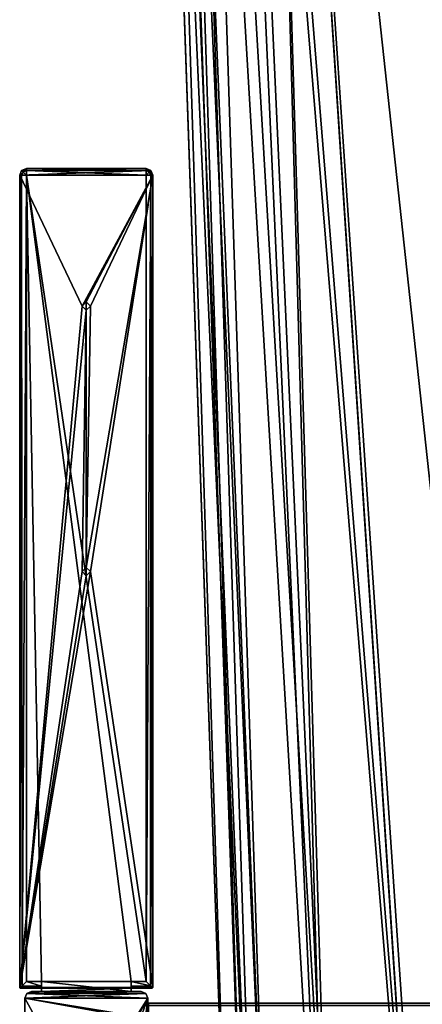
# Model space of a CAD drawing. Header units: millimetres. Extents: x -294 to 294, y -42 to 416.
# Tile 57 of 242: x -268 to -219, y 69 to 188. Entities that reach past the tile are written whole.
import ezdxf

# ---------------------------------------------------------------- set-up
doc = ezdxf.new("R2010")
doc.units = ezdxf.units.MM
doc.header["$LTSCALE"] = 65.185185
for name, color, linetype in [('11', 7, 'CONTINUOUS'), ('12', 7, 'CONTINUOUS'), ('1417', 7, 'CONTINUOUS'), ('1438', 7, 'CONTINUOUS'), ('1439', 7, 'CONTINUOUS'), ('1449', 7, 'CONTINUOUS'), ('1480', 7, 'CONTINUOUS'), ('1540', 7, 'CONTINUOUS'), ('1561', 7, 'CONTINUOUS'), ('1569', 7, 'CONTINUOUS'), ('1570', 7, 'CONTINUOUS'), ('1578', 7, 'CONTINUOUS'), ('180', 7, 'CONTINUOUS'), ('181', 7, 'CONTINUOUS'), ('182', 7, 'CONTINUOUS'), ('183', 7, 'CONTINUOUS'), ('184', 7, 'CONTINUOUS'), ('185', 7, 'CONTINUOUS'), ('186', 7, 'CONTINUOUS'), ('187', 7, 'CONTINUOUS'), ('188', 7, 'CONTINUOUS'), ('189', 7, 'CONTINUOUS'), ('190', 7, 'CONTINUOUS'), ('191', 7, 'CONTINUOUS'), ('192', 7, 'CONTINUOUS'), ('193', 7, 'CONTINUOUS'), ('194', 7, 'CONTINUOUS'), ('195', 7, 'CONTINUOUS'), ('196', 7, 'CONTINUOUS'), ('197', 7, 'CONTINUOUS'), ('198', 7, 'CONTINUOUS'), ('199', 7, 'CONTINUOUS'), ('200', 7, 'CONTINUOUS'), ('201', 7, 'CONTINUOUS'), ('202', 7, 'CONTINUOUS'), ('207', 7, 'CONTINUOUS'), ('243', 7, 'CONTINUOUS'), ('245', 7, 'CONTINUOUS'), ('293', 7, 'CONTINUOUS'), ('294', 7, 'CONTINUOUS'), ('295', 7, 'CONTINUOUS'), ('296', 7, 'CONTINUOUS'), ('299', 7, 'CONTINUOUS'), ('300', 7, 'CONTINUOUS'), ('8', 7, 'CONTINUOUS'), ('9', 7, 'CONTINUOUS')]:
    doc.layers.add(name, color=color, linetype=linetype)

msp = doc.modelspace()

# ---------------------------------------------------------------- linework, layer by layer
at = {"layer": '11', "color": 7, "linetype": 'CONTINUOUS', "true_color": 0x404040}
for points in [[(-252, 69, -446), (-252, 69, -432.59), (252, 69, -432.59), (-252, 69, -446)], [(-252, 69, -446), (252, 69, -432.59), (252, 69, -446), (-252, 69, -446)]]:
    msp.add_3dface(points, dxfattribs=at)
at = {"layer": '12', "color": 7, "linetype": 'CONTINUOUS', "true_color": 0x404040}
for points in [[(-252, 68.71, -446.71), (-252, 69, -446), (252, 68.71, -446.71), (-252, 68.71, -446.71)], [(-252, 69, -446), (252, 69, -446), (252, 68.71, -446.71), (-252, 69, -446)]]:
    msp.add_3dface(points, dxfattribs=at)
at = {"layer": '1417', "linetype": 'CONTINUOUS'}
for points in [[(53.84, 324, -331.45), (-238.84, 324, -331.45), (-220.19, 38.79, -321.49), (53.84, 324, -331.45)], [(-219.43, 38.79, -321.49), (53.84, 324, -331.45), (-220.19, 38.79, -321.49), (-219.43, 38.79, -321.49)], [(53.84, 324, -331.45), (-219.43, 38.79, -321.49), (34.43, 38.79, -321.49), (53.84, 324, -331.45)]]:
    msp.add_3dface(points, dxfattribs=at)
at = {"layer": '1438', "linetype": 'CONTINUOUS'}
for points in [[(-238.84, 324, -15.55), (53.84, 324, -15.55), (35.19, 38.79, -25.51), (-238.84, 324, -15.55)], [(-220.19, 38.79, -25.51), (-238.84, 324, -15.55), (-219.43, 38.79, -25.51), (-220.19, 38.79, -25.51)], [(-219.43, 38.79, -25.51), (-238.84, 324, -15.55), (34.43, 38.79, -25.51), (-219.43, 38.79, -25.51)], [(34.43, 38.79, -25.51), (-238.84, 324, -15.55), (35.19, 38.79, -25.51), (34.43, 38.79, -25.51)]]:
    msp.add_3dface(points, dxfattribs=at)
at = {"layer": '1439', "linetype": 'CONTINUOUS'}
for points in [[(-250.45, 324, -27.16), (-249.57, 324, -22.71), (-240.49, 38.79, -45.81), (-250.45, 324, -27.16)], [(-249.57, 324, -22.71), (-247.06, 324, -18.95), (-237.77, 38.65, -35.66), (-249.57, 324, -22.71)], [(-240.49, 38.79, -45.81), (-249.57, 324, -22.71), (-237.77, 38.65, -35.66), (-240.49, 38.79, -45.81)], [(-247.06, 324, -18.95), (-243.29, 324, -16.43), (-230.34, 38.65, -28.23), (-247.06, 324, -18.95)], [(-237.77, 38.65, -35.66), (-247.06, 324, -18.95), (-230.34, 38.65, -28.23), (-237.77, 38.65, -35.66)], [(-243.29, 324, -16.43), (-238.84, 324, -15.55), (-230.34, 38.65, -28.23), (-243.29, 324, -16.43)], [(-238.84, 324, -15.55), (-220.19, 38.79, -25.51), (-230.34, 38.65, -28.23), (-238.84, 324, -15.55)]]:
    msp.add_3dface(points, dxfattribs=at)
at = {"layer": '1449', "linetype": 'CONTINUOUS'}
for points in [[(-250.45, 324, -319.84), (-250.45, 324, -27.16), (-240.49, 38.79, -45.81), (-250.45, 324, -319.84)], [(-250.45, 324, -319.84), (-240.49, 38.79, -45.81), (-240.49, 38.79, -46.57), (-250.45, 324, -319.84)], [(-250.45, 324, -319.84), (-240.49, 38.79, -46.57), (-240.49, 38.79, -300.43), (-250.45, 324, -319.84)], [(-240.49, 38.79, -301.19), (-250.45, 324, -319.84), (-240.49, 38.79, -300.43), (-240.49, 38.79, -301.19)]]:
    msp.add_3dface(points, dxfattribs=at)
at = {"layer": '1480', "linetype": 'CONTINUOUS'}
for points in [[(-249.57, 324, -324.28), (-250.45, 324, -319.84), (-237.77, 38.65, -311.34), (-249.57, 324, -324.28)], [(-250.45, 324, -319.84), (-240.49, 38.79, -301.19), (-237.77, 38.65, -311.34), (-250.45, 324, -319.84)], [(-247.06, 324, -328.05), (-249.57, 324, -324.28), (-237.77, 38.65, -311.34), (-247.06, 324, -328.05)], [(-243.28, 324, -330.57), (-247.06, 324, -328.05), (-230.34, 38.65, -318.77), (-243.28, 324, -330.57)], [(-247.06, 324, -328.05), (-237.77, 38.65, -311.34), (-230.34, 38.65, -318.77), (-247.06, 324, -328.05)], [(-238.84, 324, -331.45), (-243.28, 324, -330.57), (-220.19, 38.79, -321.49), (-238.84, 324, -331.45)], [(-220.19, 38.79, -321.49), (-243.28, 324, -330.57), (-230.34, 38.65, -318.77), (-220.19, 38.79, -321.49)]]:
    msp.add_3dface(points, dxfattribs=at)
at = {"layer": '1540', "linetype": 'CONTINUOUS'}
msp.add_3dface([(-193.25, 322, -13.62), (-238.71, 322, -13.62), (-218.63, 15, -24.34), (-193.25, 322, -13.62)], dxfattribs=at)
at = {"layer": '1561', "linetype": 'CONTINUOUS'}
for points in [[(-238.71, 322, -333.38), (-193.25, 239, -330.49), (-205.49, 15, -322.66), (-238.71, 322, -333.38)], [(-218.63, 15, -322.66), (-238.71, 322, -333.38), (-205.49, 15, -322.66), (-218.63, 15, -322.66)]]:
    msp.add_3dface(points, dxfattribs=at)
at = {"layer": '1569', "linetype": 'CONTINUOUS'}
for points in [[(-252.38, 322, -319.71), (-251.35, 322, -324.95), (-241.66, 15, -299.63), (-252.38, 322, -319.71)], [(-251.35, 322, -324.95), (-248.39, 322, -329.38), (-238.58, 15, -311.15), (-251.35, 322, -324.95)], [(-241.66, 15, -299.63), (-251.35, 322, -324.95), (-238.58, 15, -311.15), (-241.66, 15, -299.63)], [(-248.39, 322, -329.38), (-243.95, 322, -332.34), (-230.16, 15, -319.58), (-248.39, 322, -329.38)], [(-238.58, 15, -311.15), (-248.39, 322, -329.38), (-230.16, 15, -319.58), (-238.58, 15, -311.15)], [(-243.95, 322, -332.34), (-238.71, 322, -333.38), (-230.16, 15, -319.58), (-243.95, 322, -332.34)], [(-238.71, 322, -333.38), (-218.63, 15, -322.66), (-230.16, 15, -319.58), (-238.71, 322, -333.38)]]:
    msp.add_3dface(points, dxfattribs=at)
at = {"layer": '1570', "linetype": 'CONTINUOUS'}
for points in [[(-252.38, 322, -27.29), (-249.49, 239, -72.75), (-241.66, 15, -60.51), (-252.38, 322, -27.29)], [(-241.66, 15, -47.37), (-252.38, 322, -27.29), (-241.66, 15, -60.51), (-241.66, 15, -47.37)], [(-252.38, 322, -274.25), (-252.38, 322, -319.71), (-241.66, 15, -299.63), (-252.38, 322, -274.25)], [(-252.38, 322, -274.25), (-241.66, 15, -299.63), (-249.49, 239, -274.25), (-252.38, 322, -274.25)], [(-249.49, 239, -74.25), (-241.66, 15, -299.63), (-249.49, 239, -72.75), (-249.49, 239, -74.25)], [(-241.66, 15, -299.63), (-249.49, 239, -74.25), (-249.49, 239, -272.75), (-241.66, 15, -299.63)], [(-249.49, 239, -72.75), (-241.66, 15, -299.63), (-241.66, 15, -286.49), (-249.49, 239, -72.75)], [(-249.49, 239, -274.25), (-241.66, 15, -299.63), (-249.49, 239, -272.75), (-249.49, 239, -274.25)], [(-241.66, 15, -60.51), (-249.49, 239, -72.75), (-241.66, 15, -286.49), (-241.66, 15, -60.51)]]:
    msp.add_3dface(points, dxfattribs=at)
at = {"layer": '1578', "linetype": 'CONTINUOUS'}
for points in [[(-251.35, 322, -22.06), (-252.38, 322, -27.29), (-238.58, 15, -35.84), (-251.35, 322, -22.06)], [(-252.38, 322, -27.29), (-241.66, 15, -47.37), (-238.58, 15, -35.84), (-252.38, 322, -27.29)], [(-248.39, 322, -17.62), (-251.35, 322, -22.06), (-238.58, 15, -35.84), (-248.39, 322, -17.62)], [(-243.95, 322, -14.65), (-248.39, 322, -17.62), (-230.16, 15, -27.42), (-243.95, 322, -14.65)], [(-230.16, 15, -27.42), (-248.39, 322, -17.62), (-238.58, 15, -35.84), (-230.16, 15, -27.42)], [(-238.71, 322, -13.62), (-243.95, 322, -14.65), (-218.63, 15, -24.34), (-238.71, 322, -13.62)], [(-218.63, 15, -24.34), (-243.95, 322, -14.65), (-230.16, 15, -27.42), (-218.63, 15, -24.34)]]:
    msp.add_3dface(points, dxfattribs=at)
at = {"layer": '180', "color": 7, "linetype": 'CONTINUOUS', "true_color": 0x404040}
for points in [[(-267.28, 169.33), (-267.51, 168.76), (-251.72, 169.33), (-267.28, 169.33)], [(-251.72, 169.33), (-267.51, 168.76), (-251.49, 168.76), (-251.72, 169.33)], [(-267.51, 168.76), (-267.51, 70.9), (-260, 153), (-267.51, 168.76)], [(-251.49, 168.76), (-267.51, 168.76), (-260, 153), (-251.49, 168.76)], [(-266.71, 169.56), (-267.28, 169.33), (-252.29, 169.56), (-266.71, 169.56)], [(-252.29, 169.56), (-267.28, 169.33), (-251.72, 169.33), (-252.29, 169.56)], [(-259.5, 153.5), (-251.49, 168.76), (-260, 153), (-259.5, 153.5)], [(-259, 153), (-251.49, 168.76), (-259.5, 153.5), (-259, 153)], [(-251.49, 168.76), (-259, 153), (-259.5, 121.5), (-251.49, 168.76)], [(-259, 121), (-251.49, 168.76), (-259.5, 121.5), (-259, 121)], [(-251.49, 70.9), (-251.49, 168.76), (-259, 121), (-251.49, 70.9)], [(-260, 153), (-267.51, 70.9), (-259.5, 152.5), (-260, 153)], [(-259.5, 152.5), (-267.51, 70.9), (-260, 121), (-259.5, 152.5)], [(-259.5, 121.5), (-259.5, 152.5), (-260, 121), (-259.5, 121.5)], [(-259, 153), (-259.5, 152.5), (-259.5, 121.5), (-259, 153)], [(-267.51, 70.9), (-251.49, 70.9), (-259, 121), (-267.51, 70.9)], [(-267.51, 70.9), (-259, 121), (-259.5, 120.5), (-267.51, 70.9)], [(-260, 121), (-267.51, 70.9), (-259.5, 120.5), (-260, 121)], [(-267.51, 70.9), (-267.48, 70.83), (-251.49, 70.9), (-267.51, 70.9)], [(-251.49, 70.9), (-267.48, 70.83), (-251.52, 70.83), (-251.49, 70.9)], [(-267.48, 70.83), (-267.41, 70.8), (-251.52, 70.83), (-267.48, 70.83)], [(-267.41, 70.8), (-264.9, 70.8), (-251.52, 70.83), (-267.41, 70.8)], [(-252.1, 69.6), (-252.33, 70.17), (-266.9, 69.6), (-252.1, 69.6)], [(-266.9, 69.6), (-252.33, 70.17), (-266.67, 70.17), (-266.9, 69.6)], [(-264.9, 70.4), (-266.1, 70.4), (-266.67, 70.17), (-264.9, 70.4)], [(-254.1, 70.4), (-264.9, 70.4), (-266.67, 70.17), (-254.1, 70.4)], [(-252.9, 70.4), (-254.1, 70.4), (-266.67, 70.17), (-252.9, 70.4)], [(-252.33, 70.17), (-252.9, 70.4), (-266.67, 70.17), (-252.33, 70.17)], [(-251.52, 70.83), (-264.9, 70.8), (-254.1, 70.8), (-251.52, 70.83)], [(-264.9, 70.8), (-264.9, 70.4), (-254.1, 70.8), (-264.9, 70.8)], [(-254.1, 70.8), (-264.9, 70.4), (-254.1, 70.4), (-254.1, 70.8)], [(-251.59, 70.8), (-251.52, 70.83), (-254.1, 70.8), (-251.59, 70.8)], [(-266.9, 28.8), (-252.1, 69.6), (-259, 57), (-266.9, 28.8)], [(-252.1, 69.6), (-266.9, 28.8), (-259.5, 7.5), (-252.1, 69.6)], [(-252.1, 69.6), (-266.9, 69.6), (-260, 57), (-252.1, 69.6)], [(-266.9, 69.6), (-266.9, 28.8), (-260, 57), (-266.9, 69.6)], [(-259.5, 57.5), (-252.1, 69.6), (-260, 57), (-259.5, 57.5)], [(-259, 57), (-252.1, 69.6), (-259.5, 57.5), (-259, 57)], [(-259, 7), (-252.1, 69.6), (-259.5, 7.5), (-259, 7)], [(-252.6, 5.82), (-252.1, 69.6), (-259, 7), (-252.6, 5.82)], [(-252.1, 5.82), (-252.1, 69.6), (-252.6, 5.82), (-252.1, 5.82)]]:
    msp.add_3dface(points, dxfattribs=at)
at = {"layer": '181', "color": 7, "linetype": 'CONTINUOUS', "true_color": 0x404040}
for points in [[(-266.1, 70.4), (-264.9, 70.4), (-264.9, 70.4, -18.5), (-266.1, 70.4)], [(-266.1, 70.4), (-264.9, 70.4, -18.5), (-252.9, 70.4, -447), (-266.1, 70.4)], [(-266.1, 70.4, -447), (-266.1, 70.4), (-252.9, 70.4, -447), (-266.1, 70.4, -447)], [(-264.9, 70.4, -18.5), (-254.1, 70.4, -18.5), (-252.9, 70.4, -447), (-264.9, 70.4, -18.5)], [(-254.1, 70.4), (-252.9, 70.4), (-252.9, 70.4, -447), (-254.1, 70.4)], [(-254.1, 70.4, -18.5), (-254.1, 70.4), (-252.9, 70.4, -447), (-254.1, 70.4, -18.5)]]:
    msp.add_3dface(points, dxfattribs=at)
at = {"layer": '182', "color": 7, "linetype": 'CONTINUOUS', "true_color": 0x404040}
for points in [[(-254.1, 71.6, -18.5), (-264.9, 71.6, -18.5), (-266.71, 168.76, -18.5), (-254.1, 71.6, -18.5)], [(-266.71, 168.76, -18.5), (-264.9, 71.6, -18.5), (-266.71, 71.6, -18.5), (-266.71, 168.76, -18.5)], [(-252.29, 71.6, -18.5), (-254.1, 71.6, -18.5), (-266.71, 168.76, -18.5), (-252.29, 71.6, -18.5)], [(-252.29, 168.76, -18.5), (-252.29, 71.6, -18.5), (-266.71, 168.76, -18.5), (-252.29, 168.76, -18.5)], [(-254.1, 70.4, -18.5), (-264.9, 70.4, -18.5), (-264.9, 71.6, -18.5), (-254.1, 70.4, -18.5)], [(-254.1, 70.4, -18.5), (-264.9, 71.6, -18.5), (-254.1, 71.6, -18.5), (-254.1, 70.4, -18.5)]]:
    msp.add_3dface(points, dxfattribs=at)
at = {"layer": '183', "color": 7, "linetype": 'CONTINUOUS', "true_color": 0x404040}
for points in [[(-267.22, 71.09, -18.31), (-266.71, 71.6, -18.5), (-264.9, 71.03, -18.27), (-267.22, 71.09, -18.31)], [(-266.71, 71.6, -18.5), (-264.9, 71.6, -18.5), (-264.9, 71.03, -18.27), (-266.71, 71.6, -18.5)], [(-267.48, 70.83, -17.91), (-267.22, 71.09, -18.31), (-264.9, 71.03, -18.27), (-267.48, 70.83, -17.91)], [(-264.9, 70.8, -17.7), (-267.48, 70.83, -17.91), (-264.9, 71.03, -18.27), (-264.9, 70.8, -17.7)], [(-267.45, 70.81, -17.81), (-267.48, 70.83, -17.91), (-264.9, 70.8, -17.7), (-267.45, 70.81, -17.81)], [(-267.41, 70.8, -17.7), (-267.45, 70.81, -17.81), (-264.9, 70.8, -17.7), (-267.41, 70.8, -17.7)]]:
    msp.add_3dface(points, dxfattribs=at)
at = {"layer": '184', "color": 7, "linetype": 'CONTINUOUS', "true_color": 0x404040}
for points in [[(-267.51, 168.76, -17.7), (-267.28, 168.76, -18.27), (-267.51, 70.9, -17.7), (-267.51, 168.76, -17.7)], [(-267.51, 70.9, -17.7), (-267.28, 168.76, -18.27), (-267.5, 70.86, -17.81), (-267.51, 70.9, -17.7)], [(-267.28, 168.76, -18.27), (-267.48, 70.83, -17.91), (-267.5, 70.86, -17.81), (-267.28, 168.76, -18.27)], [(-267.22, 71.09, -18.31), (-267.48, 70.83, -17.91), (-267.28, 168.76, -18.27), (-267.22, 71.09, -18.31)], [(-266.71, 168.76, -18.5), (-267.22, 71.09, -18.31), (-267.28, 168.76, -18.27), (-266.71, 168.76, -18.5)], [(-266.71, 168.76, -18.5), (-266.71, 71.6, -18.5), (-267.22, 71.09, -18.31), (-266.71, 168.76, -18.5)]]:
    msp.add_3dface(points, dxfattribs=at)
at = {"layer": '185', "color": 7, "linetype": 'CONTINUOUS', "true_color": 0x404040}
for points in [[(-267.48, 70.83), (-267.51, 70.9), (-267.5, 70.86, -17.81), (-267.48, 70.83)], [(-267.51, 70.9), (-267.51, 70.9, -17.7), (-267.5, 70.86, -17.81), (-267.51, 70.9)], [(-267.48, 70.83, -17.91), (-267.48, 70.83), (-267.5, 70.86, -17.81), (-267.48, 70.83, -17.91)], [(-267.41, 70.8), (-267.48, 70.83), (-267.41, 70.8, -17.7), (-267.41, 70.8)], [(-267.48, 70.83), (-267.48, 70.83, -17.91), (-267.45, 70.81, -17.81), (-267.48, 70.83)], [(-267.48, 70.83), (-267.45, 70.81, -17.81), (-267.41, 70.8, -17.7), (-267.48, 70.83)]]:
    msp.add_3dface(points, dxfattribs=at)
at = {"layer": '186', "color": 7, "linetype": 'CONTINUOUS', "true_color": 0x404040}
for points in [[(-267.51, 70.9), (-267.51, 168.76), (-267.51, 70.9, -17.7), (-267.51, 70.9)], [(-267.51, 168.76), (-267.51, 168.76, -17.7), (-267.51, 70.9, -17.7), (-267.51, 168.76)]]:
    msp.add_3dface(points, dxfattribs=at)
at = {"layer": '187', "color": 7, "linetype": 'CONTINUOUS', "true_color": 0x404040}
for points in [[(-267.51, 168.76), (-267.28, 169.33), (-267.51, 168.76, -17.7), (-267.51, 168.76)], [(-267.51, 168.76, -17.7), (-267.28, 169.33), (-267.28, 169.33, -17.7), (-267.51, 168.76, -17.7)], [(-267.28, 169.33), (-266.71, 169.56), (-267.28, 169.33, -17.7), (-267.28, 169.33)], [(-266.71, 169.56), (-266.71, 169.56, -17.7), (-267.28, 169.33, -17.7), (-266.71, 169.56)]]:
    msp.add_3dface(points, dxfattribs=at)
at = {"layer": '188', "color": 7, "linetype": 'CONTINUOUS', "true_color": 0x404040}
for points in [[(-266.71, 169.56), (-252.29, 169.56), (-252.29, 169.56, -17.7), (-266.71, 169.56)], [(-266.71, 169.56, -17.7), (-266.71, 169.56), (-252.29, 169.56, -17.7), (-266.71, 169.56, -17.7)]]:
    msp.add_3dface(points, dxfattribs=at)
at = {"layer": '189', "color": 7, "linetype": 'CONTINUOUS', "true_color": 0x404040}
for points in [[(-266.71, 169.56, -17.7), (-252.29, 169.56, -17.7), (-252.29, 169.33, -18.27), (-266.71, 169.56, -17.7)], [(-266.71, 169.56, -17.7), (-252.29, 169.33, -18.27), (-266.71, 169.33, -18.27), (-266.71, 169.56, -17.7)], [(-252.29, 168.76, -18.5), (-266.71, 168.76, -18.5), (-266.71, 169.33, -18.27), (-252.29, 168.76, -18.5)], [(-252.29, 169.33, -18.27), (-252.29, 168.76, -18.5), (-266.71, 169.33, -18.27), (-252.29, 169.33, -18.27)]]:
    msp.add_3dface(points, dxfattribs=at)
at = {"layer": '190', "color": 7, "linetype": 'CONTINUOUS', "true_color": 0x404040}
for points in [[(-252.29, 169.33, -18.27), (-252.29, 169.56, -17.7), (-251.91, 169.14, -18.29), (-252.29, 169.33, -18.27)], [(-251.91, 169.14, -18.29), (-252.29, 169.56, -17.7), (-251.72, 169.33, -17.7), (-251.91, 169.14, -18.29)], [(-252.29, 168.76, -18.5), (-252.29, 169.33, -18.27), (-251.91, 169.14, -18.29), (-252.29, 168.76, -18.5)], [(-252.29, 168.76, -18.5), (-251.91, 169.14, -18.29), (-251.72, 168.76, -18.27), (-252.29, 168.76, -18.5)], [(-251.91, 169.14, -18.29), (-251.72, 169.33, -17.7), (-251.72, 168.76, -18.27), (-251.91, 169.14, -18.29)], [(-251.72, 169.33, -17.7), (-251.49, 168.76, -17.7), (-251.72, 168.76, -18.27), (-251.72, 169.33, -17.7)]]:
    msp.add_3dface(points, dxfattribs=at)
at = {"layer": '191', "color": 7, "linetype": 'CONTINUOUS', "true_color": 0x404040}
for points in [[(-252.29, 169.56), (-251.72, 169.33), (-251.72, 169.33, -17.7), (-252.29, 169.56)], [(-252.29, 169.56, -17.7), (-252.29, 169.56), (-251.72, 169.33, -17.7), (-252.29, 169.56, -17.7)], [(-251.72, 169.33), (-251.49, 168.76), (-251.72, 169.33, -17.7), (-251.72, 169.33)], [(-251.72, 169.33, -17.7), (-251.49, 168.76), (-251.49, 168.76, -17.7), (-251.72, 169.33, -17.7)]]:
    msp.add_3dface(points, dxfattribs=at)
at = {"layer": '192', "color": 7, "linetype": 'CONTINUOUS', "true_color": 0x404040}
for points in [[(-251.49, 168.76), (-251.49, 70.9), (-251.49, 168.76, -17.7), (-251.49, 168.76)], [(-251.49, 168.76, -17.7), (-251.49, 70.9), (-251.49, 70.9, -17.7), (-251.49, 168.76, -17.7)]]:
    msp.add_3dface(points, dxfattribs=at)
at = {"layer": '193', "color": 7, "linetype": 'CONTINUOUS', "true_color": 0x404040}
for points in [[(-252.29, 71.6, -18.5), (-252.29, 168.76, -18.5), (-251.72, 168.76, -18.27), (-252.29, 71.6, -18.5)], [(-252.29, 71.6, -18.5), (-251.72, 168.76, -18.27), (-251.78, 71.09, -18.31), (-252.29, 71.6, -18.5)], [(-251.78, 71.09, -18.31), (-251.72, 168.76, -18.27), (-251.52, 70.83, -17.91), (-251.78, 71.09, -18.31)], [(-251.72, 168.76, -18.27), (-251.49, 168.76, -17.7), (-251.52, 70.83, -17.91), (-251.72, 168.76, -18.27)], [(-251.52, 70.83, -17.91), (-251.49, 168.76, -17.7), (-251.5, 70.86, -17.81), (-251.52, 70.83, -17.91)], [(-251.49, 168.76, -17.7), (-251.49, 70.9, -17.7), (-251.5, 70.86, -17.81), (-251.49, 168.76, -17.7)]]:
    msp.add_3dface(points, dxfattribs=at)
at = {"layer": '194', "color": 7, "linetype": 'CONTINUOUS', "true_color": 0x404040}
for points in [[(-251.52, 70.83), (-251.59, 70.8), (-251.55, 70.81, -17.81), (-251.52, 70.83)], [(-251.55, 70.81, -17.81), (-251.59, 70.8), (-251.59, 70.8, -17.7), (-251.55, 70.81, -17.81)], [(-251.52, 70.83, -17.91), (-251.52, 70.83), (-251.55, 70.81, -17.81), (-251.52, 70.83, -17.91)], [(-251.49, 70.9), (-251.52, 70.83), (-251.49, 70.9, -17.7), (-251.49, 70.9)], [(-251.49, 70.9, -17.7), (-251.52, 70.83), (-251.5, 70.86, -17.81), (-251.49, 70.9, -17.7)], [(-251.52, 70.83), (-251.52, 70.83, -17.91), (-251.5, 70.86, -17.81), (-251.52, 70.83)]]:
    msp.add_3dface(points, dxfattribs=at)
at = {"layer": '195', "color": 7, "linetype": 'CONTINUOUS', "true_color": 0x404040}
for points in [[(-254.1, 71.6, -18.5), (-252.29, 71.6, -18.5), (-251.78, 71.09, -18.31), (-254.1, 71.6, -18.5)], [(-254.1, 71.6, -18.5), (-251.78, 71.09, -18.31), (-254.1, 71.03, -18.27), (-254.1, 71.6, -18.5)], [(-251.78, 71.09, -18.31), (-251.52, 70.83, -17.91), (-254.1, 71.03, -18.27), (-251.78, 71.09, -18.31)], [(-251.52, 70.83, -17.91), (-251.55, 70.81, -17.81), (-254.1, 71.03, -18.27), (-251.52, 70.83, -17.91)], [(-251.55, 70.81, -17.81), (-251.59, 70.8, -17.7), (-254.1, 71.03, -18.27), (-251.55, 70.81, -17.81)], [(-251.59, 70.8, -17.7), (-254.1, 70.8, -17.7), (-254.1, 71.03, -18.27), (-251.59, 70.8, -17.7)]]:
    msp.add_3dface(points, dxfattribs=at)
at = {"layer": '196', "color": 7, "linetype": 'CONTINUOUS', "true_color": 0x404040}
for points in [[(-251.59, 70.8), (-254.1, 70.8), (-254.1, 70.8, -17.7), (-251.59, 70.8)], [(-251.59, 70.8, -17.7), (-251.59, 70.8), (-254.1, 70.8, -17.7), (-251.59, 70.8, -17.7)]]:
    msp.add_3dface(points, dxfattribs=at)
at = {"layer": '197', "color": 7, "linetype": 'CONTINUOUS', "true_color": 0x404040}
for points in [[(-254.1, 70.4, -18.5), (-254.1, 71.6, -18.5), (-254.1, 71.03, -18.27), (-254.1, 70.4, -18.5)], [(-254.1, 70.8, -17.7), (-254.1, 70.4, -18.5), (-254.1, 71.03, -18.27), (-254.1, 70.8, -17.7)], [(-254.1, 70.8), (-254.1, 70.4), (-254.1, 70.4, -18.5), (-254.1, 70.8)], [(-254.1, 70.8), (-254.1, 70.4, -18.5), (-254.1, 70.8, -17.7), (-254.1, 70.8)]]:
    msp.add_3dface(points, dxfattribs=at)
at = {"layer": '198', "color": 7, "linetype": 'CONTINUOUS', "true_color": 0x404040}
for points in [[(-267.51, 168.76, -17.7), (-267.28, 169.33, -17.7), (-267.09, 169.14, -18.29), (-267.51, 168.76, -17.7)], [(-267.28, 168.76, -18.27), (-267.51, 168.76, -17.7), (-267.09, 169.14, -18.29), (-267.28, 168.76, -18.27)], [(-267.28, 169.33, -17.7), (-266.71, 169.56, -17.7), (-266.71, 169.33, -18.27), (-267.28, 169.33, -17.7)], [(-267.28, 169.33, -17.7), (-266.71, 169.33, -18.27), (-267.09, 169.14, -18.29), (-267.28, 169.33, -17.7)], [(-266.71, 168.76, -18.5), (-267.28, 168.76, -18.27), (-267.09, 169.14, -18.29), (-266.71, 168.76, -18.5)], [(-266.71, 169.33, -18.27), (-266.71, 168.76, -18.5), (-267.09, 169.14, -18.29), (-266.71, 169.33, -18.27)]]:
    msp.add_3dface(points, dxfattribs=at)
at = {"layer": '199', "color": 7, "linetype": 'CONTINUOUS', "true_color": 0x404040}
for points in [[(-264.9, 70.8), (-267.41, 70.8), (-267.41, 70.8, -17.7), (-264.9, 70.8)], [(-264.9, 70.8), (-267.41, 70.8, -17.7), (-264.9, 70.8, -17.7), (-264.9, 70.8)]]:
    msp.add_3dface(points, dxfattribs=at)
at = {"layer": '200', "color": 7, "linetype": 'CONTINUOUS', "true_color": 0x404040}
for points in [[(-264.9, 71.6, -18.5), (-264.9, 70.4, -18.5), (-264.9, 71.03, -18.27), (-264.9, 71.6, -18.5)], [(-264.9, 70.4, -18.5), (-264.9, 70.8, -17.7), (-264.9, 71.03, -18.27), (-264.9, 70.4, -18.5)], [(-264.9, 70.4), (-264.9, 70.8), (-264.9, 70.8, -17.7), (-264.9, 70.4)], [(-264.9, 70.4, -18.5), (-264.9, 70.4), (-264.9, 70.8, -17.7), (-264.9, 70.4, -18.5)]]:
    msp.add_3dface(points, dxfattribs=at)
at = {"layer": '201', "color": 7, "linetype": 'CONTINUOUS', "true_color": 0x404040}
for points in [[(-266.9, 69.6), (-266.67, 70.17), (-266.9, 69.6, -447), (-266.9, 69.6)], [(-266.9, 69.6, -447), (-266.67, 70.17), (-266.67, 70.17, -447), (-266.9, 69.6, -447)], [(-266.67, 70.17), (-266.1, 70.4), (-266.67, 70.17, -447), (-266.67, 70.17)], [(-266.1, 70.4), (-266.1, 70.4, -447), (-266.67, 70.17, -447), (-266.1, 70.4)]]:
    msp.add_3dface(points, dxfattribs=at)
at = {"layer": '202', "color": 7, "linetype": 'CONTINUOUS', "true_color": 0x404040}
for points in [[(-266.9, 28.8), (-266.9, 69.6), (-266.9, 69.6, -447), (-266.9, 28.8)], [(-266.9, 28.8), (-266.9, 69.6, -447), (-266.9, 28.8, -447), (-266.9, 28.8)]]:
    msp.add_3dface(points, dxfattribs=at)
at = {"layer": '207', "color": 7, "linetype": 'CONTINUOUS', "true_color": 0x404040}
for points in [[(-266.9, 69.6, -447), (-266.67, 70.17, -447), (-252.1, 69.6, -447), (-266.9, 69.6, -447)], [(-266.67, 70.17, -447), (-266.1, 70.4, -447), (-252.33, 70.17, -447), (-266.67, 70.17, -447)], [(-252.1, 69.6, -447), (-266.67, 70.17, -447), (-252.33, 70.17, -447), (-252.1, 69.6, -447)], [(-266.1, 70.4, -447), (-252.9, 70.4, -447), (-252.33, 70.17, -447), (-266.1, 70.4, -447)], [(-266.9, 28.8, -447), (-266.9, 69.6, -447), (-253.6, 67.2, -447), (-266.9, 28.8, -447)], [(-252.1, 67.2, -447), (-266.9, 69.6, -447), (-252.1, 69.6, -447), (-252.1, 67.2, -447)], [(-266.9, 69.6, -447), (-252.1, 67.2, -447), (-253.6, 67.2, -447), (-266.9, 69.6, -447)]]:
    msp.add_3dface(points, dxfattribs=at)
at = {"layer": '243', "color": 7, "linetype": 'CONTINUOUS', "true_color": 0x404040}
for points in [[(-252.1, 69.6), (-252.1, 5.82), (-252.1, 5.82, -430.7), (-252.1, 69.6)], [(-252.1, 69.6), (-252.1, 67.2, -447), (-252.1, 69.6, -447), (-252.1, 69.6)], [(-252.1, 67.2, -447), (-252.1, 69.6), (-252.1, 5.82, -447), (-252.1, 67.2, -447)], [(-252.1, 5.82, -447), (-252.1, 69.6), (-252.1, 5.82, -430.7), (-252.1, 5.82, -447)]]:
    msp.add_3dface(points, dxfattribs=at)
at = {"layer": '245', "color": 7, "linetype": 'CONTINUOUS', "true_color": 0x404040}
for points in [[(-252.9, 70.4), (-252.33, 70.17), (-252.9, 70.4, -447), (-252.9, 70.4)], [(-252.9, 70.4, -447), (-252.33, 70.17), (-252.33, 70.17, -447), (-252.9, 70.4, -447)], [(-252.33, 70.17), (-252.1, 69.6), (-252.33, 70.17, -447), (-252.33, 70.17)], [(-252.1, 69.6), (-252.1, 69.6, -447), (-252.33, 70.17, -447), (-252.1, 69.6)]]:
    msp.add_3dface(points, dxfattribs=at)
at = {"layer": '293', "color": 7, "linetype": 'CONTINUOUS', "true_color": 0x404040}
for points in [[(-259.5, 153.5), (-260, 153), (-259.5, 153.5, 10), (-259.5, 153.5)], [(-259.5, 153.5, 10), (-260, 153), (-260, 153, 10), (-259.5, 153.5, 10)], [(-259, 153), (-259.5, 153.5), (-259, 153, 10), (-259, 153)], [(-259, 153, 10), (-259.5, 153.5), (-259.5, 153.5, 10), (-259, 153, 10)]]:
    msp.add_3dface(points, dxfattribs=at)
at = {"layer": '294', "color": 7, "linetype": 'CONTINUOUS', "true_color": 0x404040}
for points in [[(-260, 153), (-259.5, 152.5), (-260, 153, 10), (-260, 153)], [(-260, 153, 10), (-259.5, 152.5), (-259.5, 152.5, 10), (-260, 153, 10)], [(-259.5, 152.5), (-259, 153), (-259.5, 152.5, 10), (-259.5, 152.5)], [(-259, 153), (-259, 153, 10), (-259.5, 152.5, 10), (-259, 153)]]:
    msp.add_3dface(points, dxfattribs=at)
at = {"layer": '295', "color": 7, "linetype": 'CONTINUOUS', "true_color": 0x404040}
for points in [[(-259.5, 153.5, 10), (-260, 153, 10), (-259.5, 152.5, 10), (-259.5, 153.5, 10)], [(-259, 153, 10), (-259.5, 153.5, 10), (-259.5, 152.5, 10), (-259, 153, 10)]]:
    msp.add_3dface(points, dxfattribs=at)
at = {"layer": '296', "color": 7, "linetype": 'CONTINUOUS', "true_color": 0x404040}
for points in [[(-259.5, 121.5, 10), (-260, 121, 10), (-259.5, 120.5, 10), (-259.5, 121.5, 10)], [(-259, 121, 10), (-259.5, 121.5, 10), (-259.5, 120.5, 10), (-259, 121, 10)]]:
    msp.add_3dface(points, dxfattribs=at)
at = {"layer": '299', "color": 7, "linetype": 'CONTINUOUS', "true_color": 0x404040}
for points in [[(-259.5, 121.5), (-260, 121), (-259.5, 121.5, 10), (-259.5, 121.5)], [(-260, 121), (-260, 121, 10), (-259.5, 121.5, 10), (-260, 121)], [(-259, 121), (-259.5, 121.5), (-259, 121, 10), (-259, 121)], [(-259.5, 121.5), (-259.5, 121.5, 10), (-259, 121, 10), (-259.5, 121.5)]]:
    msp.add_3dface(points, dxfattribs=at)
at = {"layer": '300', "color": 7, "linetype": 'CONTINUOUS', "true_color": 0x404040}
for points in [[(-260, 121), (-259.5, 120.5), (-260, 121, 10), (-260, 121)], [(-260, 121, 10), (-259.5, 120.5), (-259.5, 120.5, 10), (-260, 121, 10)], [(-259.5, 120.5), (-259, 121), (-259.5, 120.5, 10), (-259.5, 120.5)], [(-259, 121), (-259, 121, 10), (-259.5, 120.5, 10), (-259, 121)]]:
    msp.add_3dface(points, dxfattribs=at)
at = {"layer": '8', "color": 7, "linetype": 'CONTINUOUS', "true_color": 0x404040}
for points in [[(-252, 68.71, -431.89), (-252, 69, -432.59), (-252, 0.99, -431.01), (-252, 68.71, -431.89)], [(-252, 0.99, -431.01), (-252, 69, -432.59), (-252, 69, -446), (-252, 0.99, -431.01)], [(-252, 68.71, -446.71), (-252, 0.99, -431.01), (-252, 69, -446), (-252, 68.71, -446.71)]]:
    msp.add_3dface(points, dxfattribs=at)
at = {"layer": '9', "color": 7, "linetype": 'CONTINUOUS', "true_color": 0x404040}
for points in [[(-252, 69, -432.59), (-252, 68.71, -431.89), (252, 69, -432.59), (-252, 69, -432.59)], [(252, 69, -432.59), (-252, 68.71, -431.89), (252, 68.71, -431.89), (252, 69, -432.59)]]:
    msp.add_3dface(points, dxfattribs=at)

doc.saveas('drawing.dxf')
